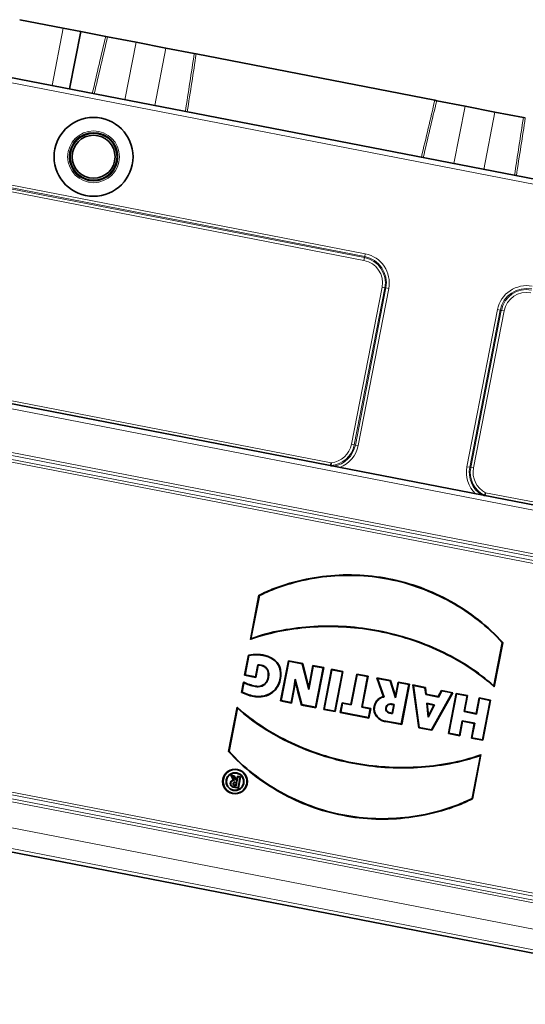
# Model space of a CAD drawing. Header units: millimetres. Extents: x 0 to 7128, y 0 to 5040.
# Tile 129 of 215: x 2477 to 2502, y 3817 to 3866. Entities that reach past the tile are written whole.
import ezdxf

# ---------------------------------------------------------------- set-up
doc = ezdxf.new("R2010")
doc.units = ezdxf.units.MM
doc.header["$LTSCALE"] = 12
doc.layers.add('Spigoli tangenti visibili(ISO)', color=7, linetype='Continuous', lineweight=15, true_color=0x00803f)
doc.layers.add('Spigoli visibili(ISO)', color=7, linetype='Continuous', lineweight=35)

msp = doc.modelspace()

# ---------------------------------------------------------------- linework, layer by layer
at = {"layer": 'Spigoli tangenti visibili(ISO)'}
for p, q in [((2479.048, 3865.892), (2478.49, 3863.021)), ((2482.684, 3865.185), (2482.126, 3862.314)), ((2483.619, 3862.024), (2484.177, 3864.895)), ((2481.08, 3864.682), (2481.08, 3864.682)), ((2524.919, 3853.741), (2473.615, 3863.714)), ((2485.476, 3863.828), (2485.476, 3863.828)), ((2499.126, 3861.989), (2498.568, 3859.118)), ((2497.522, 3861.486), (2497.522, 3861.486)), ((2500.061, 3858.828), (2500.619, 3861.699)), ((2501.918, 3860.632), (2501.918, 3860.632)), ((2494.073, 3854.282), (2471.611, 3858.648)), ((2471.638, 3858.786), (2494.1, 3854.42)), ((2494.111, 3854.475), (2472.658, 3858.645)), ((2472.685, 3858.783), (2494.138, 3854.613)), ((2494.111, 3854.475), (2494.138, 3854.613)), ((2494.1, 3854.42), (2494.073, 3854.282)), ((2494.1, 3854.42), (2494.111, 3854.475)), ((2493.452, 3845.086), (2494.979, 3852.939)), ((2495.117, 3852.913), (2493.591, 3845.06)), ((2493.645, 3845.049), (2495.172, 3852.902)), ((2495.31, 3852.875), (2493.784, 3845.022)), ((2495.117, 3852.913), (2494.979, 3852.939)), ((2495.117, 3852.913), (2495.172, 3852.902)), ((2495.172, 3852.902), (2495.31, 3852.875)), ((2499.217, 3843.966), (2500.743, 3851.819)), ((2500.882, 3851.792), (2499.355, 3843.939)), ((2499.41, 3843.928), (2500.936, 3851.781)), ((2501.075, 3851.754), (2499.548, 3843.901)), ((2500.882, 3851.792), (2500.743, 3851.819)), ((2500.936, 3851.781), (2500.882, 3851.792)), ((2500.936, 3851.781), (2501.075, 3851.754)), ((2469.485, 3848.624), (2492.43, 3844.164)), ((2522.923, 3837.83), (2469.505, 3848.213)), ((2471.617, 3845.278), (2519.866, 3835.9)), ((2519.903, 3836.088), (2471.653, 3845.467)), ((2471.68, 3845.605), (2519.93, 3836.226)), ((2519.839, 3835.761), (2471.59, 3845.14)), ((2493.591, 3845.06), (2493.452, 3845.086)), ((2493.591, 3845.06), (2493.645, 3845.049)), ((2493.645, 3845.049), (2493.784, 3845.022)), ((2499.355, 3843.939), (2499.217, 3843.966)), ((2499.41, 3843.928), (2499.355, 3843.939)), ((2499.41, 3843.928), (2499.548, 3843.901)), ((2500.15, 3842.664), (2523.095, 3838.204)), ((2489.874, 3833.846), (2489.896, 3833.85)), ((2490.797, 3832.711), (2490.776, 3832.706)), ((2513.971, 3820.268), (2471.227, 3828.577)), ((2471.254, 3828.715), (2513.998, 3820.407)), ((2513.908, 3819.941), (2471.163, 3828.25)), ((2471.19, 3828.388), (2513.934, 3820.08)), ((2487.543, 3827.968), (2487.539, 3827.946)), ((2487.605, 3828.032), (2487.609, 3828.053)), ((2487.636, 3828.193), (2487.632, 3828.171)), ((2468.851, 3827.384), (2515.727, 3818.273)), ((2515.536, 3817.291), (2468.66, 3826.403))]:
    msp.add_line(p, q, dxfattribs=at)
for radius in [1.294, 1.22]:
    msp.add_circle((2480.563, 3859.46), radius, dxfattribs=at)
for centre, radius, start, end in [((2493.855, 3853.158), 1.482, 349, 79), ((2493.855, 3853.158), 1.145, 349, 79), ((2493.855, 3853.158), 1.286, 349, 79), ((2493.855, 3853.158), 1.341, 349, 79), ((2502.199, 3851.536), 1.482, 79, 169), ((2502.199, 3851.536), 1.341, 79, 169), ((2502.199, 3851.536), 1.286, 79, 169), ((2502.199, 3851.536), 1.145, 79, 169), ((2492.328, 3845.305), 1.286, 274.1971, 349), ((2492.328, 3845.305), 1.145, 275.1112, 349), ((2492.328, 3845.305), 1.341, 280.2803, 349), ((2492.328, 3845.305), 1.482, 291.5188, 349), ((2500.672, 3843.683), 1.482, 169, 226.4812), ((2500.672, 3843.683), 1.341, 169, 237.7197), ((2500.672, 3843.683), 1.286, 169, 243.8029), ((2500.672, 3843.683), 1.145, 169, 242.8888)]:
    msp.add_arc(centre, radius, start, end, dxfattribs=at)
for centre, major_axis, ratio, start_param, end_param in [((2474.379, 3831.254), (10.438, 48.08), 0.018022, 0.782578, 0.863723), ((2476.463, 3816.491), (11.149, 63.56), 0.018499, 5.507126, 5.574213), ((2490.62, 3827.031), (10.664, 49.188), 0.018053, 0.775684, 0.855565), ((2492.906, 3813.295), (11.149, 63.56), 0.018499, 5.507126, 5.574213)]:
    msp.add_ellipse(centre, major_axis=major_axis, ratio=ratio, start_param=start_param, end_param=end_param, dxfattribs=at)
for points in [[(2481.264, 3865.461), (2481.039, 3864.512), (2480.816, 3863.562), (2480.594, 3862.612)], [(2485.151, 3861.726), (2485.301, 3862.69), (2485.45, 3863.655), (2485.597, 3864.619)], [(2497.707, 3862.265), (2497.482, 3861.316), (2497.258, 3860.366), (2497.036, 3859.416)], [(2501.593, 3858.53), (2501.743, 3859.494), (2501.892, 3860.459), (2502.039, 3861.423)]]:
    msp.add_open_spline(points, degree=3, dxfattribs=at)
at = {"layer": 'Spigoli visibili(ISO)'}
for p, q in [((2479.048, 3865.892), (2476.873, 3866.315)), ((2479.921, 3865.722), (2479.048, 3865.892)), ((2479.921, 3865.722), (2479.363, 3862.851)), ((2481.17, 3865.48), (2479.921, 3865.722)), ((2481.17, 3865.48), (2481.264, 3865.461)), ((2482.684, 3865.185), (2481.264, 3865.461)), ((2482.684, 3865.185), (2484.177, 3864.895)), ((2485.597, 3864.619), (2484.177, 3864.895)), ((2485.597, 3864.619), (2485.691, 3864.601)), ((2497.612, 3862.284), (2485.691, 3864.601)), ((2473.663, 3863.959), (2524.967, 3853.987)), ((2480.722, 3863.16), (2480.722, 3863.16)), ((2485.237, 3862.282), (2485.238, 3862.282)), ((2497.612, 3862.284), (2497.707, 3862.265)), ((2499.126, 3861.989), (2497.707, 3862.265)), ((2499.126, 3861.989), (2500.619, 3861.699)), ((2502.039, 3861.423), (2500.619, 3861.699)), ((2502.039, 3861.423), (2502.134, 3861.405)), ((2497.164, 3859.964), (2497.164, 3859.964)), ((2501.68, 3859.086), (2501.68, 3859.086)), ((2469.543, 3848.461), (2522.981, 3838.073)), ((2488.399, 3835.331), (2488.828, 3837.535)), ((2488.428, 3835.365), (2488.847, 3837.52)), ((2500.986, 3835.161), (2500.566, 3833.006)), ((2501.01, 3835.167), (2500.58, 3832.964)), ((2500.986, 3835.161), (2501.01, 3835.167)), ((2488.107, 3833.544), (2488.301, 3834.542)), ((2488.133, 3833.561), (2488.32, 3834.523)), ((2488.773, 3834.062), (2488.656, 3833.46)), ((2488.791, 3834.041), (2488.673, 3833.434)), ((2489.908, 3832.253), (2490.299, 3834.263)), ((2489.934, 3832.27), (2490.317, 3834.238)), ((2490.299, 3834.263), (2491.011, 3834.125)), ((2490.317, 3834.238), (2490.299, 3834.263)), ((2490.317, 3834.238), (2490.993, 3834.106)), ((2490.993, 3834.106), (2491.011, 3834.125)), ((2490.993, 3834.106), (2491.317, 3832.822)), ((2491.011, 3834.125), (2491.314, 3832.925)), ((2491.314, 3832.925), (2491.514, 3834.027)), ((2491.317, 3832.822), (2491.532, 3834.001)), ((2491.514, 3834.027), (2492.06, 3833.921)), ((2491.532, 3834.001), (2491.514, 3834.027)), ((2491.532, 3834.001), (2492.034, 3833.904)), ((2492.034, 3833.904), (2491.652, 3831.936)), ((2492.06, 3833.921), (2491.669, 3831.911)), ((2492.034, 3833.904), (2492.06, 3833.921)), ((2488.133, 3833.561), (2488.107, 3833.544)), ((2488.673, 3833.434), (2488.107, 3833.544)), ((2488.656, 3833.46), (2488.133, 3833.561)), ((2488.656, 3833.46), (2488.673, 3833.434)), ((2492.066, 3831.833), (2492.457, 3833.844)), ((2492.092, 3831.851), (2492.474, 3833.818)), ((2492.457, 3833.844), (2493.023, 3833.734)), ((2492.474, 3833.818), (2492.457, 3833.844)), ((2492.474, 3833.818), (2492.997, 3833.717)), ((2492.997, 3833.717), (2492.615, 3831.749)), ((2493.023, 3833.734), (2492.632, 3831.723)), ((2492.997, 3833.717), (2493.023, 3833.734)), ((2493.418, 3832.078), (2493.714, 3833.599)), ((2493.435, 3832.053), (2493.731, 3833.574)), ((2493.714, 3833.599), (2494.281, 3833.489)), ((2493.731, 3833.574), (2493.714, 3833.599)), ((2493.731, 3833.574), (2494.256, 3833.472)), ((2494.256, 3833.472), (2493.96, 3831.951)), ((2494.281, 3833.489), (2493.986, 3831.968)), ((2494.256, 3833.472), (2494.281, 3833.489)), ((2494.711, 3833.406), (2495.399, 3833.272)), ((2494.745, 3833.377), (2494.711, 3833.406)), ((2495.047, 3832.467), (2494.711, 3833.406)), ((2487.958, 3832.679), (2488.06, 3833.201)), ((2487.983, 3832.692), (2488.076, 3833.167)), ((2490.639, 3833.339), (2490.571, 3832.856)), ((2490.645, 3833.225), (2490.593, 3832.853)), ((2490.797, 3832.711), (2490.639, 3833.339)), ((2490.639, 3833.339), (2490.645, 3833.225)), ((2490.776, 3832.706), (2490.645, 3833.225)), ((2491.317, 3832.822), (2491.314, 3832.925)), ((2494.745, 3833.377), (2495.382, 3833.253)), ((2495.076, 3832.449), (2494.745, 3833.377)), ((2495.382, 3833.253), (2495.399, 3833.272)), ((2495.382, 3833.253), (2495.65, 3832.409)), ((2495.399, 3833.272), (2495.645, 3832.497)), ((2495.645, 3832.497), (2495.781, 3833.198)), ((2495.65, 3832.409), (2495.798, 3833.172)), ((2495.781, 3833.198), (2496.348, 3833.087)), ((2495.798, 3833.172), (2495.781, 3833.198)), ((2495.798, 3833.172), (2496.322, 3833.07)), ((2496.322, 3833.07), (2495.94, 3831.102)), ((2496.348, 3833.087), (2495.957, 3831.077)), ((2496.322, 3833.07), (2496.348, 3833.087)), ((2496.521, 3833.054), (2497.14, 3832.934)), ((2496.547, 3833.026), (2496.521, 3833.054)), ((2496.82, 3830.909), (2496.521, 3833.054)), ((2496.547, 3833.026), (2497.12, 3832.915)), ((2496.839, 3830.928), (2496.547, 3833.026)), ((2497.12, 3832.915), (2497.14, 3832.934)), ((2497.12, 3832.915), (2497.16, 3832.57)), ((2497.14, 3832.934), (2497.18, 3832.588)), ((2490.571, 3832.856), (2490.438, 3832.172)), ((2490.593, 3832.853), (2490.456, 3832.146)), ((2490.571, 3832.856), (2490.593, 3832.853)), ((2490.951, 3832.05), (2490.776, 3832.706)), ((2490.969, 3832.069), (2490.797, 3832.711)), ((2495.65, 3832.409), (2495.645, 3832.497)), ((2497.16, 3832.57), (2497.18, 3832.588)), ((2497.16, 3832.57), (2497.793, 3832.447)), ((2497.18, 3832.588), (2497.782, 3832.471)), ((2498.473, 3832.652), (2497.449, 3830.809)), ((2498.507, 3832.668), (2497.46, 3830.785)), ((2497.782, 3832.471), (2497.945, 3832.777)), ((2497.793, 3832.447), (2497.782, 3832.471)), ((2497.793, 3832.447), (2497.957, 3832.752)), ((2497.957, 3832.752), (2497.945, 3832.777)), ((2497.945, 3832.777), (2498.507, 3832.668)), ((2497.957, 3832.752), (2498.473, 3832.652)), ((2498.293, 3830.623), (2498.684, 3832.633)), ((2498.319, 3830.64), (2498.701, 3832.608)), ((2498.473, 3832.652), (2498.507, 3832.668)), ((2498.684, 3832.633), (2499.251, 3832.523)), ((2498.701, 3832.608), (2498.684, 3832.633)), ((2498.701, 3832.608), (2499.226, 3832.506)), ((2499.226, 3832.506), (2499.073, 3831.721)), ((2499.251, 3832.523), (2499.099, 3831.738)), ((2499.226, 3832.506), (2499.251, 3832.523)), ((2499.677, 3831.626), (2499.83, 3832.411)), ((2499.83, 3832.411), (2500.397, 3832.3)), ((2499.847, 3832.385), (2499.83, 3832.411)), ((2487.739, 3831.936), (2487.31, 3829.733)), ((2489.934, 3832.27), (2489.908, 3832.253)), ((2490.456, 3832.146), (2489.908, 3832.253)), ((2490.438, 3832.172), (2489.934, 3832.27)), ((2490.438, 3832.172), (2490.456, 3832.146)), ((2490.969, 3832.069), (2490.951, 3832.05)), ((2491.669, 3831.911), (2490.951, 3832.05)), ((2491.652, 3831.936), (2490.969, 3832.069)), ((2491.652, 3831.936), (2491.669, 3831.911)), ((2492.891, 3831.673), (2492.987, 3832.162)), ((2492.917, 3831.69), (2493.004, 3832.137)), ((2492.987, 3832.162), (2493.418, 3832.078)), ((2493.004, 3832.137), (2492.987, 3832.162)), ((2493.004, 3832.137), (2493.435, 3832.053)), ((2493.435, 3832.053), (2493.418, 3832.078)), ((2493.96, 3831.951), (2493.986, 3831.968)), ((2493.96, 3831.951), (2494.39, 3831.867)), ((2493.986, 3831.968), (2494.416, 3831.884)), ((2495.479, 3831.646), (2495.559, 3832.059)), ((2495.497, 3831.622), (2495.584, 3832.074)), ((2497.209, 3832.139), (2497.276, 3831.44)), ((2497.592, 3832.065), (2497.209, 3832.139)), ((2497.209, 3832.139), (2497.234, 3832.112)), ((2497.234, 3832.112), (2497.29, 3831.518)), ((2497.56, 3832.049), (2497.234, 3832.112)), ((2497.276, 3831.44), (2497.592, 3832.065)), ((2497.29, 3831.518), (2497.56, 3832.049)), ((2497.592, 3832.065), (2497.56, 3832.049)), ((2499.695, 3831.6), (2499.847, 3832.385)), ((2499.847, 3832.385), (2500.372, 3832.283)), ((2500.372, 3832.283), (2499.989, 3830.316)), ((2500.397, 3832.3), (2500.006, 3830.29)), ((2500.372, 3832.283), (2500.397, 3832.3)), ((2487.753, 3831.894), (2487.333, 3829.74)), ((2492.092, 3831.851), (2492.066, 3831.833)), ((2492.632, 3831.723), (2492.066, 3831.833)), ((2492.615, 3831.749), (2492.092, 3831.851)), ((2492.615, 3831.749), (2492.632, 3831.723)), ((2492.917, 3831.69), (2492.891, 3831.673)), ((2494.32, 3831.395), (2492.891, 3831.673)), ((2494.303, 3831.421), (2492.917, 3831.69)), ((2494.39, 3831.867), (2494.303, 3831.421)), ((2494.303, 3831.421), (2494.32, 3831.395)), ((2494.416, 3831.884), (2494.32, 3831.395)), ((2494.39, 3831.867), (2494.416, 3831.884)), ((2497.276, 3831.44), (2497.29, 3831.518)), ((2499.073, 3831.721), (2499.099, 3831.738)), ((2499.073, 3831.721), (2499.695, 3831.6)), ((2499.099, 3831.738), (2499.677, 3831.626)), ((2499.695, 3831.6), (2499.677, 3831.626)), ((2495.162, 3831.24), (2495.16, 3831.219)), ((2495.957, 3831.077), (2495.16, 3831.219)), ((2495.94, 3831.102), (2495.162, 3831.24)), ((2495.94, 3831.102), (2495.957, 3831.077)), ((2496.839, 3830.928), (2496.82, 3830.909)), ((2497.449, 3830.809), (2496.839, 3830.928)), ((2498.984, 3831.265), (2498.843, 3830.538)), ((2499.002, 3831.24), (2498.86, 3830.513)), ((2499.606, 3831.144), (2498.984, 3831.265)), ((2498.984, 3831.265), (2499.002, 3831.24)), ((2499.58, 3831.127), (2499.002, 3831.24)), ((2499.439, 3830.4), (2499.58, 3831.127)), ((2499.465, 3830.417), (2499.606, 3831.144)), ((2499.606, 3831.144), (2499.58, 3831.127)), ((2497.46, 3830.785), (2496.82, 3830.909)), ((2497.449, 3830.809), (2497.46, 3830.785)), ((2498.319, 3830.64), (2498.293, 3830.623)), ((2498.86, 3830.513), (2498.293, 3830.623)), ((2498.843, 3830.538), (2498.319, 3830.64)), ((2498.843, 3830.538), (2498.86, 3830.513)), ((2499.465, 3830.417), (2499.439, 3830.4)), ((2500.006, 3830.29), (2499.439, 3830.4)), ((2499.989, 3830.316), (2499.465, 3830.417)), ((2499.989, 3830.316), (2500.006, 3830.29)), ((2487.333, 3829.74), (2487.31, 3829.733)), ((2499.472, 3827.38), (2499.891, 3829.535)), ((2499.491, 3827.365), (2499.92, 3829.569)), ((2487.426, 3828.551), (2487.593, 3828.518)), ((2487.466, 3828.521), (2487.426, 3828.551)), ((2487.557, 3828.3), (2487.426, 3828.551)), ((2487.466, 3828.521), (2487.579, 3828.499)), ((2487.594, 3828.278), (2487.466, 3828.521)), ((2487.579, 3828.499), (2487.593, 3828.518)), ((2487.579, 3828.499), (2487.731, 3828.235)), ((2487.593, 3828.518), (2487.72, 3828.297)), ((2487.72, 3828.297), (2487.757, 3828.487)), ((2487.731, 3828.235), (2487.775, 3828.461)), ((2487.757, 3828.487), (2487.907, 3828.457)), ((2487.775, 3828.461), (2487.757, 3828.487)), ((2487.775, 3828.461), (2487.881, 3828.44)), ((2487.907, 3828.457), (2487.798, 3827.896)), ((2487.881, 3828.44), (2487.907, 3828.457)), ((2487.781, 3827.922), (2487.543, 3827.968)), ((2487.688, 3828.016), (2487.605, 3828.032)), ((2487.671, 3828.041), (2487.609, 3828.053)), ((2487.632, 3828.171), (2487.694, 3828.16)), ((2487.636, 3828.193), (2487.719, 3828.177)), ((2487.694, 3828.16), (2487.671, 3828.041)), ((2487.688, 3828.016), (2487.671, 3828.041)), ((2487.719, 3828.177), (2487.688, 3828.016)), ((2487.719, 3828.177), (2487.694, 3828.16)), ((2487.731, 3828.235), (2487.72, 3828.297)), ((2487.881, 3828.44), (2487.781, 3827.922)), ((2487.798, 3827.896), (2487.539, 3827.946)), ((2487.781, 3827.922), (2487.798, 3827.896)), ((2468.481, 3826.255), (2515.647, 3817.087))]:
    msp.add_line(p, q, dxfattribs=at)
for centre, radius in [((2480.563, 3859.46), 1.972), ((2480.563, 3859.46), 1.175), ((2480.563, 3859.46), 1.075), ((2487.63, 3828.226), 0.617), ((2487.63, 3828.226), 0.595), ((2487.63, 3828.22), 0.447), ((2487.63, 3828.22), 0.425)]:
    msp.add_circle(centre, radius, dxfattribs=at)
for centre, radius, start, end in [((2481.634, 3864.575), 0.625, 141.0765, 141.077), ((2484.922, 3863.935), 0.625, 16.923, 16.9235), ((2498.076, 3861.378), 0.625, 141.0765, 141.077), ((2501.364, 3860.739), 0.625, 16.923, 16.9235), ((2487.573, 3828.122), 0.179, 95.1207, 259), ((2487.573, 3828.122), 0.157, 82.4756, 259), ((2487.621, 3828.112), 0.0821, 79, 259), ((2487.621, 3828.112), 0.0602, 79, 259)]:
    msp.add_arc(centre, radius, start, end, dxfattribs=at)
for points, knots in [([(2492.422, 3844.022), (2492.422, 3844.023), (2492.423, 3844.024), (2492.423, 3844.032), (2492.424, 3844.043), (2492.425, 3844.07), (2492.426, 3844.086), (2492.428, 3844.123), (2492.429, 3844.143), (2492.43, 3844.164), (2492.43, 3844.164), (2492.43, 3844.164)], [0.0577559, 0.0577559, 0.0577559, 0.0577559, 0.05886722, 0.05886722, 0.07054732, 0.07054732, 0.0823343, 0.0823343, 0.09447792, 0.09447792, 0.09474579, 0.09474579, 0.09474579, 0.09474579]), ([(2492.422, 3844.022), (2492.422, 3844.022), (2492.422, 3844.022), (2492.422, 3844.022), (2492.423, 3844.02), (2492.423, 3844.019), (2492.427, 3844.016), (2492.429, 3844.015), (2492.437, 3844.011), (2492.444, 3844.009), (2492.452, 3844.007), (2492.454, 3844.007), (2492.456, 3844.007)], [0.2932366, 0.2932366, 0.2932366, 0.2932366, 0.29357485, 0.29357485, 0.29357485, 0.29629121, 0.29629121, 0.29900757, 0.29900757, 0.3044403, 0.3044403, 0.3060233, 0.3060233, 0.3060233, 0.3060233]), ([(2500.067, 3842.527), (2500.069, 3842.527), (2500.071, 3842.526), (2500.08, 3842.525), (2500.087, 3842.524), (2500.096, 3842.525), (2500.098, 3842.525), (2500.102, 3842.526), (2500.104, 3842.527), (2500.104, 3842.529), (2500.104, 3842.529), (2500.104, 3842.529), (2500.104, 3842.529)], [0.28112641, 0.28112641, 0.28112641, 0.28112641, 0.28270941, 0.28270941, 0.28814213, 0.28814213, 0.29085849, 0.29085849, 0.29357485, 0.29357485, 0.29357485, 0.29391311, 0.29391311, 0.29391311, 0.29391311]), ([(2500.104, 3842.529), (2500.105, 3842.53), (2500.105, 3842.53), (2500.107, 3842.538), (2500.111, 3842.548), (2500.12, 3842.574), (2500.125, 3842.59), (2500.137, 3842.625), (2500.143, 3842.643), (2500.15, 3842.663), (2500.15, 3842.663), (2500.15, 3842.664)], [-0.03672202, -0.03672202, -0.03672202, -0.03672202, -0.0356107, -0.0356107, -0.0239306, -0.0239306, -0.01214362, -0.01214362, 0, 0, 0.00026787, 0.00026787, 0.00026787, 0.00026787]), ([(2488.828, 3837.535), (2488.829, 3837.535), (2488.83, 3837.536), (2489.077, 3837.665), (2489.331, 3837.776), (2489.848, 3837.975), (2490.111, 3838.062), (2490.909, 3838.293), (2491.453, 3838.405), (2492.552, 3838.543), (2493.107, 3838.569), (2494.214, 3838.533), (2494.766, 3838.47), (2495.853, 3838.258), (2496.389, 3838.109), (2497.428, 3837.727), (2497.932, 3837.493), (2498.899, 3836.954), (2499.362, 3836.648), (2500.232, 3835.963), (2500.639, 3835.584), (2501.008, 3835.169), (2501.009, 3835.168), (2501.01, 3835.167)], [0, 0, 0, 0, 0.000317, 0.000317, 0.062777, 0.062777, 0.125237, 0.125237, 0.250156, 0.250156, 0.375076, 0.375076, 0.499996, 0.499996, 0.624916, 0.624916, 0.749835, 0.749835, 0.874755, 0.874755, 0.999675, 0.999675, 1, 1, 1, 1]), ([(2488.847, 3837.52), (2489.09, 3837.647), (2489.342, 3837.757), (2489.856, 3837.954), (2490.118, 3838.041), (2490.914, 3838.271), (2491.457, 3838.383), (2492.554, 3838.521), (2493.107, 3838.547), (2494.212, 3838.511), (2494.763, 3838.448), (2495.848, 3838.237), (2496.382, 3838.088), (2497.419, 3837.707), (2497.922, 3837.474), (2498.887, 3836.935), (2499.349, 3836.63), (2500.216, 3835.948), (2500.621, 3835.572), (2500.986, 3835.161)], [0, 0, 0, 0, 0.062083, 0.062083, 0.124643, 0.124643, 0.249764, 0.249764, 0.374885, 0.374885, 0.500006, 0.500006, 0.625127, 0.625127, 0.750248, 0.750248, 0.875369, 0.875369, 1, 1, 1, 1]), ([(2488.847, 3837.52), (2488.844, 3837.523), (2488.841, 3837.525), (2488.834, 3837.53), (2488.831, 3837.532), (2488.828, 3837.535)], [-0.05023534, -0.05023534, -0.05023534, -0.05023534, -0.02511766, -0.02511766, 0, 0, 0, 0]), ([(2500.58, 3832.964), (2500.576, 3832.967), (2500.572, 3832.971), (2500.568, 3832.974), (2500.169, 3833.337), (2499.739, 3833.666), (2498.834, 3834.254), (2498.36, 3834.513), (2496.894, 3835.2), (2495.859, 3835.535), (2494.269, 3835.842), (2493.733, 3835.911), (2492.656, 3835.983), (2492.116, 3835.985), (2491.039, 3835.924), (2490.503, 3835.861), (2489.443, 3835.661), (2488.919, 3835.525), (2488.409, 3835.335), (2488.404, 3835.333), (2488.399, 3835.331)], [0, 0, 0, 0, 0.001199, 0.001199, 0.001199, 0.125899, 0.125899, 0.250598, 0.250598, 0.499998, 0.499998, 0.624698, 0.624698, 0.749398, 0.749398, 0.874097, 0.874097, 0.998797, 0.998797, 1, 1, 1, 1]), ([(2500.566, 3833.006), (2500.171, 3833.364), (2499.745, 3833.688), (2498.845, 3834.273), (2498.37, 3834.533), (2496.901, 3835.221), (2495.865, 3835.556), (2494.272, 3835.864), (2493.735, 3835.933), (2492.657, 3836.005), (2492.115, 3836.007), (2491.037, 3835.946), (2490.5, 3835.883), (2489.446, 3835.684), (2488.928, 3835.55), (2488.428, 3835.365)], [0, 0, 0, 0, 0.123648, 0.123648, 0.2491, 0.2491, 0.500003, 0.500003, 0.625454, 0.625454, 0.750905, 0.750905, 0.876357, 0.876357, 1, 1, 1, 1]), ([(2488.428, 3835.365), (2488.423, 3835.36), (2488.419, 3835.354), (2488.414, 3835.348), (2488.413, 3835.347), (2488.412, 3835.346), (2488.411, 3835.345), (2488.407, 3835.34), (2488.403, 3835.336), (2488.399, 3835.331)], [0, 0, 0, 0, 0.5, 0.5, 0.5, 0.599996, 0.599996, 0.599996, 1, 1, 1, 1]), ([(2488.301, 3834.542), (2488.303, 3834.542), (2488.305, 3834.542), (2488.307, 3834.543), (2488.462, 3834.573), (2488.621, 3834.588), (2488.78, 3834.581), (2488.938, 3834.575), (2489.097, 3834.548), (2489.247, 3834.495), (2489.322, 3834.469), (2489.395, 3834.436), (2489.464, 3834.397), (2489.534, 3834.358), (2489.599, 3834.311), (2489.658, 3834.257), (2489.717, 3834.203), (2489.768, 3834.141), (2489.809, 3834.073), (2489.83, 3834.039), (2489.847, 3834.003), (2489.862, 3833.965), (2489.869, 3833.947), (2489.875, 3833.928), (2489.881, 3833.909), (2489.884, 3833.899), (2489.887, 3833.889), (2489.889, 3833.88), (2489.89, 3833.875), (2489.891, 3833.87), (2489.893, 3833.865), (2489.893, 3833.863), (2489.894, 3833.86), (2489.894, 3833.858), (2489.894, 3833.857), (2489.895, 3833.855), (2489.895, 3833.854), (2489.895, 3833.854), (2489.895, 3833.853), (2489.895, 3833.852), (2489.895, 3833.852), (2489.896, 3833.852), (2489.896, 3833.851), (2489.896, 3833.851), (2489.896, 3833.851), (2489.896, 3833.851), (2489.896, 3833.851), (2489.896, 3833.851), (2489.896, 3833.851), (2489.896, 3833.851), (2489.896, 3833.851), (2489.896, 3833.851), (2489.896, 3833.851), (2489.896, 3833.851), (2489.896, 3833.851), (2489.896, 3833.851), (2489.896, 3833.851), (2489.896, 3833.85)], [0, 0, 0, 0, 0.00309, 0.00309, 0.00309, 0.252314, 0.252314, 0.252314, 0.501538, 0.501538, 0.501538, 0.62615, 0.62615, 0.62615, 0.750762, 0.750762, 0.750762, 0.875374, 0.875374, 0.875374, 0.937687, 0.937687, 0.937687, 0.968844, 0.968844, 0.968844, 0.984422, 0.984422, 0.984422, 0.992211, 0.992211, 0.992211, 0.996105, 0.996105, 0.996105, 0.998053, 0.998053, 0.998053, 0.999026, 0.999026, 0.999026, 0.999513, 0.999513, 0.999513, 0.999757, 0.999757, 0.999757, 0.999878, 0.999878, 0.999878, 0.999939, 0.999939, 0.999939, 0.99997, 0.99997, 0.99997, 1, 1, 1, 1]), ([(2488.32, 3834.523), (2488.317, 3834.526), (2488.313, 3834.529), (2488.31, 3834.532), (2488.31, 3834.533), (2488.309, 3834.534), (2488.308, 3834.534), (2488.306, 3834.537), (2488.303, 3834.539), (2488.301, 3834.542)], [0, 0, 0, 0, 0.5, 0.5, 0.5, 0.600007, 0.600007, 0.600007, 1, 1, 1, 1]), ([(2488.32, 3834.523), (2488.471, 3834.552), (2488.625, 3834.566), (2488.936, 3834.553), (2489.092, 3834.526), (2489.314, 3834.449), (2489.386, 3834.417), (2489.522, 3834.339), (2489.586, 3834.294), (2489.7, 3834.188), (2489.751, 3834.128), (2489.83, 3833.995), (2489.858, 3833.922), (2489.874, 3833.846)], [0, 0, 0, 0, 0.246471, 0.246471, 0.497654, 0.497654, 0.623246, 0.623246, 0.748838, 0.748838, 0.874429, 0.874429, 1, 1, 1, 1]), ([(2488.06, 3833.201), (2488.064, 3833.199), (2488.067, 3833.197), (2488.158, 3833.145), (2488.252, 3833.107), (2488.397, 3833.06), (2488.446, 3833.046), (2488.544, 3833.02), (2488.594, 3833.008), (2488.693, 3832.99), (2488.743, 3832.984), (2488.843, 3832.985), (2488.893, 3832.993), (2488.988, 3833.023), (2489.034, 3833.045), (2489.113, 3833.104), (2489.148, 3833.14), (2489.205, 3833.222), (2489.228, 3833.267), (2489.263, 3833.361), (2489.277, 3833.409), (2489.293, 3833.507), (2489.296, 3833.558), (2489.292, 3833.658), (2489.284, 3833.708), (2489.25, 3833.802), (2489.225, 3833.846), (2489.159, 3833.92), (2489.118, 3833.95), (2488.986, 3834.021), (2488.89, 3834.042), (2488.791, 3834.041)], [0, 0, 0, 0, 0.005042, 0.005042, 0.129773, 0.129773, 0.192139, 0.192139, 0.254505, 0.254505, 0.316871, 0.316871, 0.379236, 0.379236, 0.441602, 0.441602, 0.503968, 0.503968, 0.566334, 0.566334, 0.628699, 0.628699, 0.691065, 0.691065, 0.753431, 0.753431, 0.815797, 0.815797, 0.878163, 0.878163, 1, 1, 1, 1]), ([(2488.076, 3833.167), (2488.16, 3833.12), (2488.25, 3833.084), (2488.391, 3833.039), (2488.44, 3833.025), (2488.539, 3832.999), (2488.589, 3832.987), (2488.69, 3832.968), (2488.741, 3832.962), (2488.845, 3832.963), (2488.898, 3832.972), (2488.997, 3833.003), (2489.044, 3833.026), (2489.128, 3833.088), (2489.165, 3833.126), (2489.224, 3833.211), (2489.247, 3833.258), (2489.284, 3833.354), (2489.298, 3833.404), (2489.315, 3833.505), (2489.318, 3833.557), (2489.313, 3833.661), (2489.305, 3833.713), (2489.27, 3833.812), (2489.243, 3833.859), (2489.173, 3833.937), (2489.13, 3833.969), (2488.991, 3834.043), (2488.888, 3834.065), (2488.78, 3834.062), (2488.776, 3834.062), (2488.773, 3834.062)], [0, 0, 0, 0, 0.117962, 0.117962, 0.180662, 0.180662, 0.243363, 0.243363, 0.306064, 0.306064, 0.368765, 0.368765, 0.431466, 0.431466, 0.494167, 0.494167, 0.556868, 0.556868, 0.619569, 0.619569, 0.68227, 0.68227, 0.744971, 0.744971, 0.807672, 0.807672, 0.870373, 0.870373, 0.995775, 0.995775, 1, 1, 1, 1]), ([(2488.773, 3834.062), (2488.776, 3834.058), (2488.779, 3834.055), (2488.782, 3834.051), (2488.783, 3834.051), (2488.783, 3834.05), (2488.784, 3834.049), (2488.786, 3834.046), (2488.789, 3834.043), (2488.791, 3834.041)], [0, 0, 0, 0, 0.5, 0.5, 0.5, 0.600001, 0.600001, 0.600001, 1, 1, 1, 1]), ([(2489.896, 3833.85), (2489.92, 3833.731), (2489.927, 3833.608), (2489.917, 3833.487), (2489.908, 3833.365), (2489.882, 3833.245), (2489.837, 3833.131), (2489.793, 3833.018), (2489.73, 3832.911), (2489.65, 3832.818), (2489.571, 3832.726), (2489.475, 3832.647), (2489.368, 3832.589), (2489.261, 3832.531), (2489.143, 3832.494), (2489.022, 3832.475), (2488.902, 3832.455), (2488.78, 3832.454), (2488.659, 3832.467), (2488.417, 3832.491), (2488.182, 3832.571), (2487.965, 3832.676), (2487.963, 3832.677), (2487.961, 3832.678), (2487.958, 3832.679)], [0.0000089, 0.0000089, 0.0000089, 0.0000089, 0.124718, 0.124718, 0.124718, 0.2494271, 0.2494271, 0.2494271, 0.3741363, 0.3741363, 0.3741363, 0.4988454, 0.4988454, 0.4988454, 0.6235545, 0.6235545, 0.6235545, 0.7482636, 0.7482636, 0.7482636, 0.9976819, 0.9976819, 0.9976819, 1, 1, 1, 1]), ([(2489.874, 3833.846), (2489.898, 3833.729), (2489.905, 3833.608), (2489.886, 3833.369), (2489.86, 3833.251), (2489.773, 3833.028), (2489.711, 3832.923), (2489.556, 3832.742), (2489.462, 3832.665), (2489.253, 3832.552), (2489.137, 3832.515), (2488.901, 3832.477), (2488.78, 3832.476), (2488.426, 3832.513), (2488.197, 3832.589), (2487.983, 3832.692)], [0, 0, 0, 0, 0.125428, 0.125428, 0.25087, 0.25087, 0.376312, 0.376312, 0.501754, 0.501754, 0.627195, 0.627195, 0.752637, 0.752637, 1, 1, 1, 1]), ([(2488.076, 3833.167), (2488.073, 3833.173), (2488.07, 3833.179), (2488.068, 3833.184), (2488.067, 3833.185), (2488.067, 3833.186), (2488.066, 3833.188), (2488.064, 3833.192), (2488.062, 3833.197), (2488.06, 3833.201)], [0, 0, 0, 0, 0.5, 0.5, 0.5, 0.599986, 0.599986, 0.599986, 1, 1, 1, 1]), ([(2500.566, 3833.006), (2500.568, 3832.999), (2500.57, 3832.992), (2500.573, 3832.985), (2500.573, 3832.984), (2500.574, 3832.982), (2500.574, 3832.981), (2500.576, 3832.975), (2500.578, 3832.969), (2500.58, 3832.964)], [0, 0, 0, 0, 0.5, 0.5, 0.5, 0.599996, 0.599996, 0.599996, 1, 1, 1, 1]), ([(2487.983, 3832.692), (2487.979, 3832.69), (2487.975, 3832.688), (2487.971, 3832.685), (2487.97, 3832.685), (2487.969, 3832.685), (2487.968, 3832.684), (2487.965, 3832.683), (2487.962, 3832.681), (2487.958, 3832.679)], [0, 0, 0, 0, 0.5, 0.5, 0.5, 0.600006, 0.600006, 0.600006, 1, 1, 1, 1]), ([(2495.16, 3831.219), (2495.085, 3831.224), (2495.012, 3831.245), (2494.877, 3831.311), (2494.815, 3831.356), (2494.71, 3831.462), (2494.665, 3831.523), (2494.598, 3831.658), (2494.576, 3831.731), (2494.562, 3831.88), (2494.571, 3831.956), (2494.613, 3832.101), (2494.646, 3832.169), (2494.733, 3832.291), (2494.786, 3832.346), (2494.908, 3832.427), (2494.976, 3832.455), (2495.047, 3832.467)], [0, 0, 0, 0, 0.125516, 0.125516, 0.251297, 0.251297, 0.377078, 0.377078, 0.502858, 0.502858, 0.628639, 0.628639, 0.75442, 0.75442, 0.880201, 0.880201, 1, 1, 1, 1]), ([(2495.162, 3831.24), (2495.162, 3831.24), (2495.162, 3831.241), (2495.162, 3831.241), (2495.09, 3831.245), (2495.019, 3831.266), (2494.889, 3831.33), (2494.829, 3831.373), (2494.727, 3831.476), (2494.684, 3831.535), (2494.619, 3831.665), (2494.597, 3831.736), (2494.584, 3831.879), (2494.592, 3831.953), (2494.633, 3832.092), (2494.665, 3832.158), (2494.749, 3832.277), (2494.801, 3832.329), (2494.921, 3832.409), (2494.989, 3832.437), (2495.066, 3832.447), (2495.071, 3832.448), (2495.076, 3832.449)], [0, 0, 0, 0, 0.000406, 0.000406, 0.000406, 0.124192, 0.124192, 0.247978, 0.247978, 0.371764, 0.371764, 0.49555, 0.49555, 0.619335, 0.619335, 0.743121, 0.743121, 0.866907, 0.866907, 0.990693, 0.990693, 1, 1, 1, 1]), ([(2495.076, 3832.449), (2495.072, 3832.452), (2495.067, 3832.455), (2495.057, 3832.461), (2495.052, 3832.464), (2495.047, 3832.467)], [-0.05047751, -0.05047751, -0.05047751, -0.05047751, -0.02523903, -0.02523903, 0, 0, 0, 0]), ([(2487.753, 3831.894), (2487.751, 3831.901), (2487.749, 3831.908), (2487.746, 3831.915), (2487.746, 3831.917), (2487.746, 3831.918), (2487.745, 3831.92), (2487.743, 3831.925), (2487.741, 3831.931), (2487.739, 3831.936)], [0, 0, 0, 0, 0.5, 0.5, 0.5, 0.599996, 0.599996, 0.599996, 1, 1, 1, 1]), ([(2499.92, 3829.569), (2499.915, 3829.567), (2499.91, 3829.565), (2499.4, 3829.375), (2498.876, 3829.239), (2497.816, 3829.039), (2497.28, 3828.976), (2496.203, 3828.915), (2495.663, 3828.917), (2494.586, 3828.989), (2494.05, 3829.058), (2492.46, 3829.365), (2491.425, 3829.7), (2489.959, 3830.387), (2489.485, 3830.646), (2488.58, 3831.234), (2488.15, 3831.563), (2487.747, 3831.93), (2487.743, 3831.933), (2487.739, 3831.936)], [0, 0, 0, 0, 0.001203, 0.001203, 0.125903, 0.125903, 0.250602, 0.250602, 0.375302, 0.375302, 0.500002, 0.500002, 0.749402, 0.749402, 0.874102, 0.874102, 0.998801, 0.998801, 1, 1, 1, 1]), ([(2495.584, 3832.074), (2495.581, 3832.075), (2495.577, 3832.076), (2495.535, 3832.09), (2495.495, 3832.101), (2495.413, 3832.111), (2495.37, 3832.111), (2495.288, 3832.087), (2495.25, 3832.064), (2495.194, 3832), (2495.177, 3831.959), (2495.16, 3831.876), (2495.159, 3831.832), (2495.185, 3831.751), (2495.213, 3831.715), (2495.282, 3831.665), (2495.323, 3831.651), (2495.405, 3831.633), (2495.445, 3831.63), (2495.488, 3831.623), (2495.492, 3831.622), (2495.497, 3831.622)], [0, 0, 0, 0, 0.01154, 0.01154, 0.133488, 0.133488, 0.255437, 0.255437, 0.377385, 0.377385, 0.499333, 0.499333, 0.621281, 0.621281, 0.743229, 0.743229, 0.865177, 0.865177, 0.987126, 0.987126, 1, 1, 1, 1]), ([(2495.559, 3832.059), (2495.524, 3832.07), (2495.488, 3832.08), (2495.412, 3832.089), (2495.372, 3832.089), (2495.298, 3832.067), (2495.263, 3832.046), (2495.214, 3831.989), (2495.198, 3831.952), (2495.182, 3831.874), (2495.181, 3831.834), (2495.204, 3831.762), (2495.229, 3831.73), (2495.291, 3831.685), (2495.33, 3831.672), (2495.405, 3831.656), (2495.442, 3831.652), (2495.479, 3831.646)], [0, 0, 0, 0, 0.118947, 0.118947, 0.246065, 0.246065, 0.373183, 0.373183, 0.5003, 0.5003, 0.627418, 0.627418, 0.754536, 0.754536, 0.881653, 0.881653, 1, 1, 1, 1]), ([(2495.584, 3832.074), (2495.582, 3832.072), (2495.579, 3832.07), (2495.576, 3832.069), (2495.574, 3832.067), (2495.572, 3832.066), (2495.569, 3832.065), (2495.569, 3832.065), (2495.568, 3832.064), (2495.568, 3832.064), (2495.565, 3832.062), (2495.562, 3832.061), (2495.559, 3832.059)], [0, 0, 0, 0, 0.339382, 0.339382, 0.339382, 0.599996, 0.599996, 0.599996, 0.669691, 0.669691, 0.669691, 1, 1, 1, 1]), ([(2499.891, 3829.535), (2499.391, 3829.35), (2498.874, 3829.216), (2497.819, 3829.018), (2497.282, 3828.955), (2496.204, 3828.894), (2495.662, 3828.895), (2494.584, 3828.967), (2494.047, 3829.037), (2492.455, 3829.344), (2491.418, 3829.68), (2489.949, 3830.367), (2489.474, 3830.627), (2488.574, 3831.212), (2488.148, 3831.536), (2487.753, 3831.894)], [0, 0, 0, 0, 0.123643, 0.123643, 0.249095, 0.249095, 0.374546, 0.374546, 0.499997, 0.499997, 0.7509, 0.7509, 0.876352, 0.876352, 1, 1, 1, 1]), ([(2495.479, 3831.646), (2495.481, 3831.644), (2495.483, 3831.641), (2495.485, 3831.638), (2495.485, 3831.638), (2495.486, 3831.637), (2495.486, 3831.637), (2495.488, 3831.634), (2495.489, 3831.632), (2495.491, 3831.63), (2495.493, 3831.627), (2495.495, 3831.625), (2495.497, 3831.622)], [0, 0, 0, 0, 0.330398, 0.330398, 0.330398, 0.399989, 0.399989, 0.399989, 0.660797, 0.660797, 0.660797, 1, 1, 1, 1]), ([(2487.31, 3829.733), (2487.31, 3829.732), (2487.311, 3829.731), (2487.312, 3829.73), (2487.68, 3829.316), (2488.087, 3828.937), (2488.957, 3828.252), (2489.421, 3827.946), (2490.388, 3827.407), (2490.891, 3827.173), (2491.931, 3826.791), (2492.466, 3826.642), (2493.553, 3826.43), (2494.105, 3826.367), (2495.212, 3826.331), (2495.767, 3826.357), (2496.866, 3826.496), (2497.41, 3826.608), (2498.208, 3826.838), (2498.471, 3826.925), (2498.988, 3827.124), (2499.242, 3827.235), (2499.489, 3827.364), (2499.49, 3827.365), (2499.491, 3827.365)], [0, 0, 0, 0, 0.000325, 0.000325, 0.000325, 0.125245, 0.125245, 0.250165, 0.250165, 0.375084, 0.375084, 0.500004, 0.500004, 0.624924, 0.624924, 0.749844, 0.749844, 0.874763, 0.874763, 0.937223, 0.937223, 0.999683, 0.999683, 1, 1, 1, 1]), ([(2487.333, 3829.74), (2487.699, 3829.328), (2488.103, 3828.952), (2488.97, 3828.27), (2489.432, 3827.965), (2490.397, 3827.427), (2490.9, 3827.194), (2491.937, 3826.812), (2492.471, 3826.663), (2493.556, 3826.452), (2494.107, 3826.389), (2495.212, 3826.353), (2495.765, 3826.379), (2496.862, 3826.517), (2497.405, 3826.629), (2498.201, 3826.859), (2498.464, 3826.946), (2498.977, 3827.143), (2499.229, 3827.254), (2499.472, 3827.38)], [0, 0, 0, 0, 0.124631, 0.124631, 0.249752, 0.249752, 0.374873, 0.374873, 0.499994, 0.499994, 0.625115, 0.625115, 0.750236, 0.750236, 0.875357, 0.875357, 0.937917, 0.937917, 1, 1, 1, 1]), ([(2499.891, 3829.535), (2499.896, 3829.54), (2499.901, 3829.546), (2499.905, 3829.552), (2499.906, 3829.553), (2499.907, 3829.554), (2499.908, 3829.555), (2499.912, 3829.56), (2499.916, 3829.564), (2499.92, 3829.569)], [0, 0, 0, 0, 0.5, 0.5, 0.5, 0.599996, 0.599996, 0.599996, 1, 1, 1, 1]), ([(2499.472, 3827.38), (2499.475, 3827.378), (2499.478, 3827.375), (2499.485, 3827.37), (2499.488, 3827.368), (2499.491, 3827.365)], [0, 0, 0, 0, 0.0251177, 0.0251177, 0.05023543, 0.05023543, 0.05023543, 0.05023543])]:
    msp.add_open_spline(points, degree=3, knots=knots, dxfattribs=at)
msp.add_open_spline([(2487.594, 3828.278), (2487.577, 3828.29), (2487.557, 3828.3)], degree=2, dxfattribs=at)

doc.saveas('drawing.dxf')
